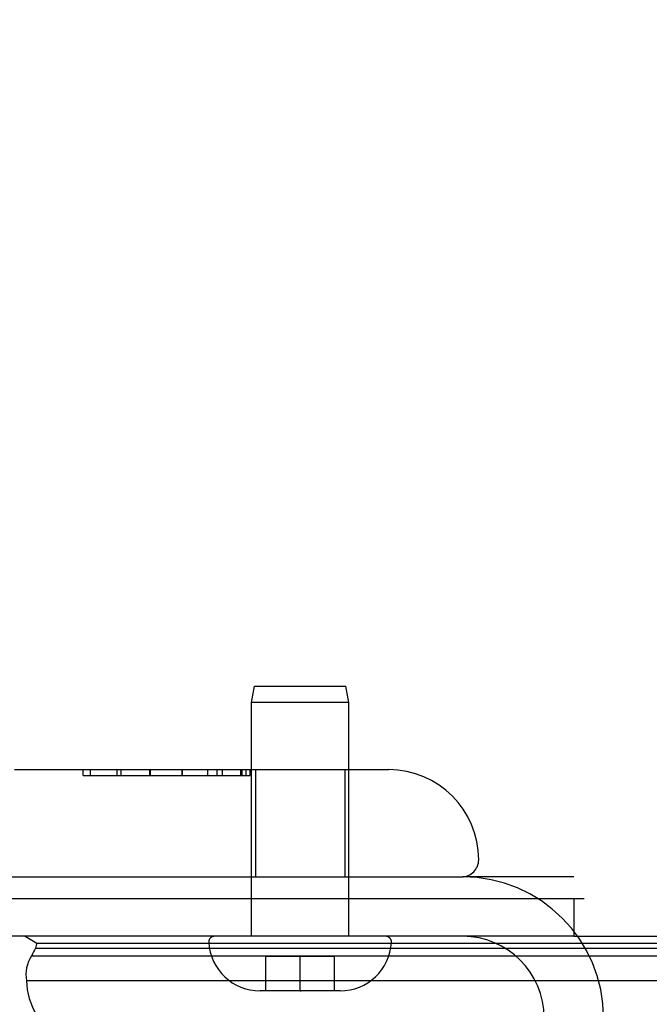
# Model space of a CAD drawing. Header units: inches. Extents: x 0 to 227, y 0 to 147.
# Tile 180 of 256: x 40.2 to 41.31, y 124 to 125.73. Entities that reach past the tile are written whole.
import ezdxf

# ---------------------------------------------------------------- set-up
doc = ezdxf.new("R2010")
doc.units = ezdxf.units.IN
doc.header["$LTSCALE"] = 12.466667
doc.header["$MEASUREMENT"] = 0
doc.linetypes.add('HIDDEN', pattern=[0.2, 0.1, -0.1])
doc.layers.get('0').update_dxf_attribs({"linetype": 'CONTINUOUS'})
doc.layers.add('DEFAULT_2', color=8, linetype='HIDDEN')
doc.layers.add('LEFTHAND_DOOR_ASSEMBLY', color=7, linetype='CONTINUOUS')

msp = doc.modelspace()

# ---------------------------------------------------------------- linework, layer by layer
at = {"color": 7, "linetype": 'Continuous'}
for p, q in [((39.5904, 124.1899), (41.1918, 124.1899)), ((41.1739, 124.1899), (41.1739, 124.1239)), ((41.2259, 124.1239), (97.7259, 124.1239))]:
    msp.add_line(p, q, dxfattribs=at)
at = {"color": 3, "linetype": 'Continuous'}
msp.add_line((41.1739, 124.1239), (39.7019, 124.1239), dxfattribs=at)
at = {"layer": 'DEFAULT_2', "color": 8, "linetype": 'HIDDEN'}
msp.add_line((41.1739, 124.2279), (40.9794, 124.2279), dxfattribs=at)
for radius in [0.2465, 0.1425]:
    msp.add_arc((40.9794, 123.9814), radius, 0, 90, dxfattribs=at)
at = {"layer": 'LEFTHAND_DOOR_ASSEMBLY', "color": 8, "linetype": 'HIDDEN'}
for p, q in [((40.6099, 124.5331), (40.6149, 124.5614)), ((40.6149, 124.5614), (40.7749, 124.5614)), ((40.7799, 124.5331), (40.7749, 124.5614)), ((40.6099, 124.1239), (40.6099, 124.5331)), ((40.7799, 124.5331), (40.6099, 124.5331)), ((40.7799, 124.1239), (40.7799, 124.5331)), ((40.1949, 124.4154), (40.8499, 124.4154)), ((40.3156, 124.4054), (40.3156, 124.4154)), ((40.3276, 124.4154), (40.3276, 124.4054)), ((40.374, 124.4154), (40.374, 124.4054)), ((40.3812, 124.4154), (40.3812, 124.4054)), ((40.4322, 124.4054), (40.4322, 124.4154)), ((40.4323, 124.4054), (40.4323, 124.4154)), ((40.4324, 124.4154), (40.4324, 124.4054)), ((40.4885, 124.4054), (40.4885, 124.4154)), ((40.4886, 124.4154), (40.4886, 124.4054)), ((40.5331, 124.4154), (40.5331, 124.4054)), ((40.549, 124.4154), (40.549, 124.4054)), ((40.5585, 124.4154), (40.5585, 124.4054)), ((40.5905, 124.4154), (40.5905, 124.4054)), ((40.5929, 124.4154), (40.5929, 124.4054)), ((40.6002, 124.4154), (40.6002, 124.4054)), ((40.6074, 124.4154), (40.6074, 124.4054)), ((40.6076, 124.4054), (40.6076, 124.4154)), ((40.6169, 124.4154), (40.6169, 124.2279)), ((40.7729, 124.4154), (40.7729, 124.2279)), ((40.3156, 124.4054), (40.6076, 124.4054)), ((39.8512, 124.2279), (40.9774, 124.2279)), ((40.8448, 124.1239), (40.545, 124.1239)), ((40.6349, 124.0284), (40.6349, 124.0884)), ((40.7549, 124.0884), (40.6349, 124.0884)), ((40.6949, 124.0284), (40.6949, 124.0884)), ((40.7549, 124.0284), (40.7549, 124.0884)), ((40.7649, 124.0284), (40.6249, 124.0284)), ((40.6949, 124.0284), (40.6967, 124.0284))]:
    msp.add_line(p, q, dxfattribs=at)
at = {"layer": 'LEFTHAND_DOOR_ASSEMBLY', "color": 7, "linetype": 'Continuous'}
for p, q in [((40.2136, 124.124), (40.2344, 124.112)), ((41.1739, 124.124), (41.2259, 124.124)), ((40.2344, 124.112), (68.8415, 124.112)), ((40.2269, 124.0933), (40.2252, 124.0896)), ((40.2252, 124.0896), (68.8506, 124.0896)), ((40.2284, 124.0965), (40.2269, 124.0933)), ((40.2301, 124.0999), (40.2284, 124.0965)), ((40.232, 124.1033), (40.2301, 124.0999)), ((40.232, 124.1033), (68.8438, 124.1033)), ((68.8595, 124.0462), (40.2163, 124.0462))]:
    msp.add_line(p, q, dxfattribs=at)
msp.add_lwpolyline([(40.2163, 124.0462), (40.2166, 124.0384), (40.2175, 124.0306), (40.2189, 124.0229), (40.2209, 124.0152), (40.2235, 124.0076), (40.2267, 124), (40.2304, 123.9926), (40.2346, 123.9852), (40.2394, 123.9781), (40.2447, 123.971)], dxfattribs=at)
at = {"layer": 'LEFTHAND_DOOR_ASSEMBLY', "color": 8, "linetype": 'HIDDEN'}
for centre, radius, start, end in [((40.5362, 125.1664), 1.4365, 0, 90), ((40.5362, 125.1664), 1.249, 0, 90), ((40.8499, 124.2579), 0.1575, 0, 90), ((40.9774, 124.2579), 0.03, 270, 360), ((40.545, 124.1139), 0.01, 90, 183.2246), ((40.8448, 124.1139), 0.01, 356.7754, 90), ((40.6249, 124.1184), 0.09, 183.2246, 270), ((40.7649, 124.1184), 0.09, 270, 356.7754)]:
    msp.add_arc(centre, radius, start, end, dxfattribs=at)
at = {"layer": 'LEFTHAND_DOOR_ASSEMBLY', "color": 7, "linetype": 'Continuous'}
for centre, radius, start, end in [((40.2618, 124.0999), 0.03, 156.2022, 173.588), ((40.272, 124.0573), 0.0569, 145.4331, 191.2885)]:
    msp.add_arc(centre, radius, start, end, dxfattribs=at)
msp.add_ellipse((40.4813, 124.0464), major_axis=(0.265, 0), ratio=0.632157, start_param=2.795492, end_param=2.881148, dxfattribs=at)

doc.saveas('drawing.dxf')
